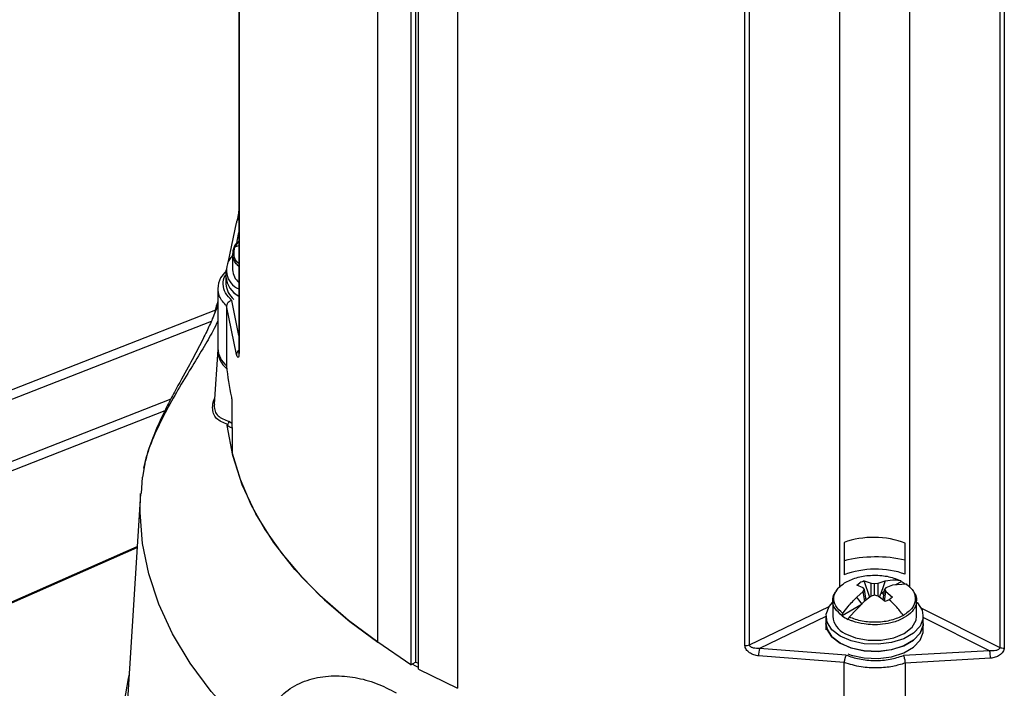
# Model space of a CAD drawing. Header units: inches. Extents: x 0.4 to 16.8, y 0 to 10.8.
# Tile 73 of 104: x 14.255 to 14.554, y 7.901 to 8.104. Entities that reach past the tile are written whole.
import ezdxf

# ---------------------------------------------------------------- set-up
doc = ezdxf.new("R2010")
doc.units = ezdxf.units.IN
doc.header["$MEASUREMENT"] = 0

msp = doc.modelspace()

# ---------------------------------------------------------------- linework, layer by layer
at = {"color": 7, "linetype": 'Continuous'}
for p, q in [((14.3218589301, 8.5159170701), (14.3218589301, 8.003271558)), ((14.3218920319, 8.5157277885), (14.3218920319, 8.0030822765)), ((14.3639740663, 7.9154863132), (14.3639740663, 8.5105149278)), ((14.3739857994, 8.5039964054), (14.3739857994, 7.9085983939)), ((14.3754357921, 8.5048511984), (14.3754357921, 7.9094354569)), ((14.3763057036, 7.9072591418), (14.3763057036, 8.5024403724)), ((14.3882372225, 8.4963403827), (14.3882372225, 7.9014794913)), ((14.5253146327, 8.4286553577), (14.5253146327, 7.9321031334)), ((14.552733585, 8.4294612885), (14.552733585, 7.9139083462)), ((14.5541159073, 8.4292588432), (14.5541159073, 7.9137059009)), ((14.4754245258, 7.9144498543), (14.4754245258, 8.4270251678)), ((14.4768068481, 7.9146522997), (14.4768068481, 8.4272276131)), ((14.5042258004, 7.9321856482), (14.5042258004, 8.428023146)), ((14.3187495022, 8.0310308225), (14.3210864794, 8.0427117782)), ((14.3206427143, 8.0353871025), (14.3219872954, 8.0371651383)), ((14.3211206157, 8.0360190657), (14.3218589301, 8.0397467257)), ((14.3206427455, 8.0353870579), (14.3218589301, 8.0357709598)), ((14.3199605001, 8.0332896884), (14.3199605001, 8.0284484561)), ((14.3179198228, 8.0284484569), (14.3179198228, 8.0263053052)), ((14.3179198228, 8.0262785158), (14.3179198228, 8.0241621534)), ((14.3154591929, 8.0228225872), (14.3154591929, 8.0046058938)), ((14.3218589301, 8.008479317), (14.3197339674, 8.0191484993)), ((14.3147490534, 8.0162132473), (14.0895476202, 7.9280466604)), ((14.3181359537, 8.0174903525), (14.3181359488, 8.0175010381)), ((14.321098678, 8.0027742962), (14.3181359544, 8.0175009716)), ((14.3181359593, 8.0174902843), (14.3181359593, 7.9992821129)), ((14.0924992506, 7.9263427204), (14.3134934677, 8.012862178)), ((14.3154203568, 8.0042137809), (14.3143571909, 7.9876604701)), ((14.3011960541, 7.9892048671), (14.1119491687, 7.9151145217)), ((14.3144058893, 7.9877008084), (14.314345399, 7.9872866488)), ((14.319729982, 7.9884546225), (14.31981958, 7.9727824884)), ((14.2993916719, 7.9856389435), (14.114900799, 7.9134105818)), ((14.3191128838, 7.9806980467), (14.3183327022, 7.9811759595)), ((14.3197761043, 7.980387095), (14.3191128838, 7.9806980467)), ((14.2932169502, 7.9691179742), (14.2926009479, 7.965549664)), ((14.2924813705, 7.9655637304), (14.292162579, 7.960534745)), ((14.2920345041, 7.9605180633), (14.2877280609, 7.8934674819)), ((14.1604363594, 7.8869297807), (14.2910027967, 7.9444545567)), ((14.5055123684, 7.945685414), (14.5055123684, 7.9359025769)), ((14.5240280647, 7.9360891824), (14.5240280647, 7.9454988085)), ((14.1607036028, 7.8867755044), (14.2909848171, 7.9441746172)), ((14.5093381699, 7.9327443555), (14.5103210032, 7.9334796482)), ((14.5113368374, 7.932007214), (14.5093381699, 7.9327443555)), ((14.5115947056, 7.9340470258), (14.5137251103, 7.9333859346)), ((14.5132741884, 7.929003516), (14.5115947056, 7.9340470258)), ((14.5137251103, 7.9333859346), (14.5147702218, 7.9332245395)), ((14.5137251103, 7.9294217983), (14.5137251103, 7.9333859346)), ((14.5147702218, 7.9332245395), (14.5158153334, 7.9333859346)), ((14.5147702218, 7.9297156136), (14.5147702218, 7.9332245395)), ((14.5158153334, 7.9333859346), (14.5179457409, 7.9340470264)), ((14.5158153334, 7.929432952), (14.5158153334, 7.9333859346)), ((14.5174683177, 7.9326019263), (14.5166979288, 7.9302800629)), ((14.5179457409, 7.9340470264), (14.5174683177, 7.9326019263)), ((14.5202022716, 7.932744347), (14.5182035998, 7.9320071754)), ((14.5244305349, 7.9331039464), (14.5202022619, 7.9327443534)), ((14.522785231, 7.9337940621), (14.5210989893, 7.9328206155)), ((14.5093381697, 7.9290779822), (14.5113368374, 7.9308005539)), ((14.5117310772, 7.9314700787), (14.5113368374, 7.932007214)), ((14.5113368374, 7.9308005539), (14.5117310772, 7.9314700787)), ((14.5117712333, 7.9279117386), (14.5113368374, 7.9308005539)), ((14.512214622, 7.9282544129), (14.5117310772, 7.9314700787)), ((14.5147702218, 7.9297156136), (14.5137251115, 7.9294217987)), ((14.5158153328, 7.9294218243), (14.5147702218, 7.9297156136)), ((14.5162874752, 7.9290569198), (14.5166980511, 7.9302800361)), ((14.5177190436, 7.9308694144), (14.5166979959, 7.9302799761)), ((14.5173258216, 7.9282544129), (14.5178093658, 7.931470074)), ((14.5177736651, 7.9278999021), (14.5182036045, 7.9308005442)), ((14.5182036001, 7.9320071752), (14.5178093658, 7.931470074)), ((14.5178093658, 7.931470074), (14.5182036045, 7.9308005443)), ((14.5182036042, 7.9308005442), (14.5202022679, 7.9290779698)), ((14.5020471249, 7.9281733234), (14.5020471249, 7.9233320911)), ((14.5109763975, 7.9269769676), (14.5048891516, 7.9234628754)), ((14.5115946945, 7.9277753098), (14.5070532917, 7.9230722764)), ((14.5099655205, 7.9282706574), (14.5093381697, 7.9290779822)), ((14.5109764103, 7.9269770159), (14.5099655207, 7.9282706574)), ((14.5137251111, 7.9294217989), (14.5115947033, 7.927775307)), ((14.5179457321, 7.9277753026), (14.5158153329, 7.9294218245)), ((14.519219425, 7.9283426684), (14.5179457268, 7.9277752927)), ((14.5202022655, 7.9290779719), (14.5192194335, 7.9283426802)), ((14.5274933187, 7.9233320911), (14.5274933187, 7.9281733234)), ((14.4768068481, 7.9146522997), (14.5009292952, 7.9262981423)), ((14.5288317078, 7.9259294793), (14.552733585, 7.9139083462)), ((14.500006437, 7.9233002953), (14.4798503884, 7.9135693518)), ((14.500006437, 7.923332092), (14.500006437, 7.9211889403)), ((14.500006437, 7.9211621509), (14.500006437, 7.9192347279)), ((14.5048891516, 7.9234628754), (14.5048879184, 7.9234835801)), ((14.5295339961, 7.9211889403), (14.5295339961, 7.923332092)), ((14.5496639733, 7.912858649), (14.5295339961, 7.9229827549)), ((14.5295339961, 7.9190457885), (14.5295339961, 7.9211621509)), ((14.3739857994, 7.9085983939), (14.3639740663, 7.9154863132)), ((14.5060903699, 7.911567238), (14.4798503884, 7.9135693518)), ((14.5496639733, 7.912858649), (14.5234905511, 7.911391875)), ((14.3739857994, 7.9085983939), (14.3754357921, 7.9094354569)), ((14.3763057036, 7.9090140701), (14.3754357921, 7.9094354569)), ((14.5055482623, 7.9093101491), (14.4795365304, 7.9113100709)), ((14.5055481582, 7.8910913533), (14.5055481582, 7.9092995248)), ((14.5055483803, 7.9093101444), (14.5055482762, 7.9092995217)), ((14.5499367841, 7.9105993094), (14.5239922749, 7.9091258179)), ((14.5239922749, 7.9091258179), (14.5239922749, 7.909131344)), ((14.5239922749, 7.9091258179), (14.5239922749, 7.8910913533)), ((14.3763057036, 7.9072591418), (14.3882372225, 7.9014794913))]:
    msp.add_line(p, q, dxfattribs=at)
at = {"color": 7, "linetype": 'Continuous', "flags": 128}
for points in [[(14.3218920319, 8.0030822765), (14.3218653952, 8.0031875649), (14.3218589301, 8.003271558)], [(14.3639740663, 7.9154863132), (14.3551618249, 7.9220181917), (14.3464576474, 7.9296009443), (14.3388319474, 7.9375613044), (14.3323335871, 7.9458482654), (14.3270042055, 7.9544087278), (14.3228779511, 7.9631878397), (14.319981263, 7.9721293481), (14.3183327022, 7.9811759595)], [(14.3188258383, 7.9824747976), (14.3195790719, 7.9819953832), (14.3196359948, 7.9819614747)], [(14.31981958, 7.9727824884), (14.3222005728, 7.9649621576), (14.3255217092, 7.9572568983), (14.329766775, 7.9497043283), (14.3349150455, 7.94234132), (14.3409413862, 7.9352038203), (14.3478163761, 7.9283266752), (14.3555064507, 7.9217434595), (14.3639740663, 7.9154863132)], [(14.3293896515, 7.8843126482), (14.3208993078, 7.892266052), (14.3134310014, 7.9005541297), (14.3070241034, 7.9091331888), (14.3017123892, 7.9179580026), (14.2975238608, 7.926982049), (14.2944805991, 7.9361577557), (14.2925986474, 7.9454367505), (14.2918879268, 7.9547701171), (14.2920355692, 7.9605346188)], [(14.527294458, 7.9278450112), (14.5277280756, 7.9274167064), (14.5291965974, 7.925143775), (14.5294963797, 7.9227240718), (14.5286031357, 7.9203536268), (14.5265892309, 7.9182244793), (14.5236178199, 7.9165091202), (14.5199296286, 7.9153465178), (14.5158234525, 7.914830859), (14.5116319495, 7.9150039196), (14.5076946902, 7.9158516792), (14.5043306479, 7.9173054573), (14.5018123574, 7.9192474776), (14.5003438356, 7.921520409), (14.5000440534, 7.9239401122), (14.5009372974, 7.9263105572), (14.5020471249, 7.9276556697)], [(14.500006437, 7.9211889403), (14.5003438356, 7.9193772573), (14.5018123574, 7.9171043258), (14.5043306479, 7.9151623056), (14.5076946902, 7.9137085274), (14.5116319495, 7.9128607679), (14.5158234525, 7.9126877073), (14.5199296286, 7.913203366), (14.5236178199, 7.9143659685), (14.5265892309, 7.9160813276), (14.5286031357, 7.9182104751), (14.5294963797, 7.9205809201), (14.5295339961, 7.9211889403)], [(14.5295339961, 7.9211621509), (14.5294963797, 7.9205541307), (14.5286031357, 7.9181836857), (14.5265892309, 7.9160545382), (14.5236178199, 7.9143391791), (14.5199296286, 7.9131765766), (14.5158234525, 7.9126609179), (14.5116319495, 7.9128339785), (14.5076946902, 7.913681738), (14.5043306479, 7.9151355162), (14.5018123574, 7.9170775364), (14.5003438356, 7.9193504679), (14.500006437, 7.9211621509)], [(14.5057736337, 7.9181384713), (14.5089940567, 7.9167877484), (14.512779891, 7.9160776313), (14.5167605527, 7.9160776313), (14.5205463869, 7.9167877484), (14.5237668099, 7.9181384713), (14.5261065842, 7.9199975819), (14.5273366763, 7.9221830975), (14.5274933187, 7.9233320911)], [(14.5066025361, 7.9119458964), (14.5076946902, 7.9115653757), (14.5116319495, 7.9107176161), (14.5158234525, 7.9105445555), (14.5199296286, 7.9110602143), (14.5236178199, 7.9122228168), (14.5265892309, 7.9139381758), (14.5286031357, 7.9160673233), (14.5294963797, 7.9184377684), (14.5295339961, 7.9190457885)], [(14.3763057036, 7.9077580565), (14.3755759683, 7.9081771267), (14.3744208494, 7.9088495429)], [(14.2885169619, 7.9057505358), (14.2882201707, 7.9044912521), (14.2866841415, 7.8951800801), (14.2862949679, 7.885829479), (14.2870546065, 7.8764864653), (14.2889592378, 7.867198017), (14.291999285, 7.8580108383), (14.2961594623, 7.8489711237), (14.3014188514, 7.8401243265), (14.3077510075, 7.8315149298), (14.3151240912, 7.8231862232), (14.3235010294, 7.8151800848), (14.3309715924, 7.8089763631)]]:
    msp.add_lwpolyline(points, dxfattribs=at)
at = {"color": 7, "linetype": 'Continuous'}
for centre, radius, start, end in [((14.3221703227, 8.0427117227), 0.0010838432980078, 145.3763155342, 179.9970668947), ((14.3223293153, 8.042579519), 0.0012899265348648, 111.3866855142, 144.5566198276), ((14.3242004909, 8.0283297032), 0.0061409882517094, 133.665037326, 247.5857493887), ((14.3252586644, 8.0286575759), 0.005302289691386, 182.2603051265, 230.1199631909), ((14.3249966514, 8.0268785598), 0.0071000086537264, 184.6311015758, 243.7727827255), ((14.3249966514, 8.0268517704), 0.0071000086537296, 184.6311015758, 243.7727827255), ((14.3244098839, 8.0245550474), 0.0065019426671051, 183.464332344, 231.5217718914), ((14.32264872, 8.0040797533), 0.0072088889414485, 175.7997635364, 232.0346149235), ((14.3227610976, 8.0049424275), 0.0073096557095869, 182.6388079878, 230.7471636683), ((14.3226147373, 8.0026872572), 0.001518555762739, 119.8489028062, 176.7141782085), ((14.385134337, 8.0047570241), 0.0672217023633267, 184.6716631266, 192.862136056), ((14.5138238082, 7.927329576), 0.007077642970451, 108.3577868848, 119.6638969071), ((14.5174843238, 7.9224107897), 0.0125570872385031, 58.3047922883, 65.0333547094), ((14.5152891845, 7.925379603), 0.0050989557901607, 63.3202095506, 73.9606360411), ((14.5082068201, 7.9238180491), 0.0061788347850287, 184.5109035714, 246.8092373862), ((14.5117875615, 7.9332577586), 0.0119803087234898, 234.8434576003, 245.1657227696), ((14.4757572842, 7.9169982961), 0.0025700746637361, 262.5607885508, 294.1030320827), ((14.489076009, 7.9111362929), 0.0095410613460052, 165.2258669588, 178.9563745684), ((14.5412460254, 7.910696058), 0.0086912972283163, 359.3621895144, 14.4078494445), ((14.5537831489, 7.9162543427), 0.0025700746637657, 245.8969679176, 277.4392114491)]:
    msp.add_arc(centre, radius, start, end, dxfattribs=at)
for centre, major_axis, ratio, start_param, end_param in [((14.5147702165, 7.9376379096), (0.01640352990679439, -0.0002523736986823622), 0.5872748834, 0.9801756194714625, 2.179487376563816), ((14.5147702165, 7.92831464), (0.02296506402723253, 0.0003412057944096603), 0.5671245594, 1.147454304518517, 1.977286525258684), ((14.5147702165, 7.92831464), (0.0164036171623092, 0.0002437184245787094), 0.5671245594, 0.9627145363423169, 2.162026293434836)]:
    msp.add_ellipse(centre, major_axis=major_axis, ratio=ratio, start_param=start_param, end_param=end_param, dxfattribs=at)
for points, knots in [([(14.32185893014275, 8.047094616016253), (14.32185757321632, 8.047043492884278), (14.32185155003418, 8.046816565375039), (14.32181110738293, 8.046342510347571), (14.3217440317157, 8.045736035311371), (14.32163171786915, 8.04494956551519), (14.32147057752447, 8.0440629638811), (14.32134201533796, 8.043572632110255), (14.32127734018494, 8.043325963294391)], [0, 0, 0, 0, 0.0381943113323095, 0.1695385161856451, 0.3037823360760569, 0.441155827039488, 0.7188649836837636, 1, 1, 1, 1]), ([(14.32000955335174, 8.032581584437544), (14.32003279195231, 8.03335282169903), (14.32007926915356, 8.034895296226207), (14.32101261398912, 8.036488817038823), (14.32192819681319, 8.037124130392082), (14.32198729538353, 8.037165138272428)], [0, 0, 0, 0, 0.4833249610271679, 0.9666499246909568, 1, 1, 1, 1]), ([(14.32185893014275, 8.030324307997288), (14.32185101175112, 8.030329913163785), (14.32089803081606, 8.031004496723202), (14.32017482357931, 8.032828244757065), (14.32048676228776, 8.034534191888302), (14.320642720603, 8.03538710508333)], [0, 0, 0, 0, 0.0041721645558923, 0.5021213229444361, 1, 1, 1, 1]), ([(14.32185893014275, 8.02944407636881), (14.32147267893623, 8.029819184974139), (14.32047920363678, 8.0307840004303), (14.32018771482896, 8.031899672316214), (14.32000955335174, 8.032581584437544)], [0, 0, 0, 0, 0.3887879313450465, 0.9999999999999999, 0.9999999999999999, 0.9999999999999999, 0.9999999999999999]), ([(14.31797832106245, 8.028024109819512), (14.31735365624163, 8.027377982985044), (14.3157847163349, 8.025755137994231), (14.31558149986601, 8.023851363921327), (14.3154591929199, 8.022705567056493)], [0, 0, 0, 0, 0.3981445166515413, 1, 1, 1, 1]), ([(14.31973396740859, 8.019148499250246), (14.31899335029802, 8.019890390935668), (14.31747843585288, 8.021407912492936), (14.3169354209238, 8.0240407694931), (14.31715363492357, 8.025970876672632), (14.3179135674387, 8.026850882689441), (14.31797856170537, 8.026926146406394)], [0, 0, 0, 0, 0.3136095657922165, 0.6414808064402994, 0.9693371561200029, 1, 1, 1, 1]), ([(14.31813595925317, 8.017490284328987), (14.31725831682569, 8.018426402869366), (14.31566649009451, 8.020124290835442), (14.31557775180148, 8.02205239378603), (14.31553793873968, 8.022917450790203)], [0, 0, 0, 0, 0.5513429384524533, 1, 1, 1, 1]), ([(14.31973396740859, 8.019148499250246), (14.31952789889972, 8.019089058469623), (14.31911594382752, 8.018970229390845), (14.31866688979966, 8.018627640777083), (14.31839525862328, 8.018300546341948), (14.31819157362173, 8.017948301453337), (14.31815786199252, 8.017677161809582), (14.31813595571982, 8.017500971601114)], [0, 0, 0, 0, 0.2499917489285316, 0.4997627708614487, 0.6318019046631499, 0.7607398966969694, 1, 1, 1, 1]), ([(14.3154591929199, 8.017799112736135), (14.31545064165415, 8.017772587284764), (14.31535420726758, 8.01747345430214), (14.31477299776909, 8.015910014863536), (14.31392591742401, 8.013837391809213), (14.3130449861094, 8.01181667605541), (14.31207844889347, 8.009725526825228), (14.31093802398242, 8.007390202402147), (14.30915662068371, 8.003915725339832), (14.30633768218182, 7.9987111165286), (14.30298005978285, 7.992656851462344), (14.29983436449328, 7.986651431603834), (14.29721034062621, 7.981178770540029), (14.29455698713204, 7.974794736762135), (14.29348907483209, 7.970531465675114), (14.29292768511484, 7.968290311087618)], [0, 0, 0, 0, 0.0097961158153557, 0.1104728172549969, 0.1899347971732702, 0.246662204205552, 0.2967652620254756, 0.351949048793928, 0.4158182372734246, 0.5296450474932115, 0.6617371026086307, 0.734014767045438, 0.8133870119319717, 0.9018996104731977, 0.9999999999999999, 0.9999999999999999, 0.9999999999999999, 0.9999999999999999]), ([(14.3154591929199, 8.019044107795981), (14.31515330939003, 8.017985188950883), (14.31483460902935, 8.016881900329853), (14.31456959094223, 8.015470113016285), (14.31455893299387, 8.015413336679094)], [0, 0, 0, 0, 0.9597840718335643, 1, 1, 1, 1]), ([(14.3149074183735, 8.016315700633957), (14.31496778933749, 8.016581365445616), (14.31512617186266, 8.017278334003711), (14.3152396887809, 8.017648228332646), (14.31530993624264, 8.017877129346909)], [0, 0, 0, 0, 0.3811718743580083, 1, 1, 1, 1]), ([(14.3154591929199, 8.012840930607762), (14.31497826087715, 8.011865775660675), (14.31371390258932, 8.009302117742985), (14.31094416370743, 8.004542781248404), (14.30734467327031, 7.99862673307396), (14.30339763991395, 7.992144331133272), (14.2993770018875, 7.985087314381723), (14.29588868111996, 7.977745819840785), (14.29368352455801, 7.972109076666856), (14.29328705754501, 7.969567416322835), (14.2932169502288, 7.969117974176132)], [0, 0, 0, 0, 0.0901957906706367, 0.2371224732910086, 0.3837143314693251, 0.5302350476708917, 0.675417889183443, 0.8220729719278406, 0.9685371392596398, 1, 1, 1, 1]), ([(14.32189203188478, 8.0030822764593), (14.32188810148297, 8.00289581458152), (14.32188012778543, 8.002517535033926), (14.32181728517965, 8.002148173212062), (14.32172779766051, 8.001925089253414), (14.32158054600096, 8.00184256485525), (14.3213641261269, 8.002048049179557), (14.32118723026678, 8.002532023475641), (14.32109867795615, 8.00277429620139)], [0, 0, 0, 0, 0.1233498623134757, 0.2502427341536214, 0.3724324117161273, 0.501198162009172, 0.7503047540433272, 1, 1, 1, 1]), ([(14.3218589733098, 8.003278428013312), (14.3218591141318, 8.003202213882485), (14.32185937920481, 8.003058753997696), (14.32185980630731, 8.00296590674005), (14.3218737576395, 8.002966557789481), (14.32187819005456, 8.00296676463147)], [0, 0, 0, 0, 0.4360765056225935, 0.8208384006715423, 1, 1, 1, 1]), ([(14.31389310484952, 7.986651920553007), (14.31391894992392, 7.987321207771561), (14.31395295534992, 7.988201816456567), (14.31437133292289, 7.989203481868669), (14.3144717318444, 7.98944385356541)], [0, 0, 0, 0, 0.7600279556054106, 0.9999999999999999, 0.9999999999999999, 0.9999999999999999, 0.9999999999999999]), ([(14.31959932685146, 7.989793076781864), (14.31961380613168, 7.989720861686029), (14.31964276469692, 7.989576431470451), (14.31968198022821, 7.98926913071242), (14.31971186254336, 7.988937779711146), (14.31972712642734, 7.988656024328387), (14.31972923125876, 7.988507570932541), (14.31972998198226, 7.988454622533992)], [0, 0, 0, 0, 0.2195680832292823, 0.4391362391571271, 0.6587031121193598, 0.8782707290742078, 1, 1, 1, 1]), ([(14.31843561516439, 7.981472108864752), (14.31717516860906, 7.982002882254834), (14.31527726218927, 7.982802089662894), (14.31407339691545, 7.98477064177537), (14.31395284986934, 7.986028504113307), (14.31389310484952, 7.986651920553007)], [0, 0, 0, 0, 0.4993282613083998, 0.751859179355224, 1, 1, 1, 1]), ([(14.31434539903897, 7.987286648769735), (14.31440362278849, 7.986698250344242), (14.31452319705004, 7.985489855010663), (14.31571332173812, 7.983634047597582), (14.31758807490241, 7.982935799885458), (14.31882583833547, 7.982474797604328)], [0, 0, 0, 0, 0.2438311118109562, 0.5007565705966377, 1, 1, 1, 1]), ([(14.3183327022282, 7.981175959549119), (14.31833123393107, 7.981209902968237), (14.31832828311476, 7.981278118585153), (14.31835948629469, 7.981383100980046), (14.31841483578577, 7.981447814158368), (14.31843561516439, 7.981472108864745)], [0, 0, 0, 0, 0.3821771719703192, 0.7680561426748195, 1, 1, 1, 1]), ([(14.31843561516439, 7.981472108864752), (14.31848362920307, 7.981525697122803), (14.31858824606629, 7.981642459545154), (14.31871736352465, 7.981876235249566), (14.31881924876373, 7.982167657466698), (14.31882355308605, 7.982368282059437), (14.31882583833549, 7.982474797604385)], [0, 0, 0, 0, 0.1970882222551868, 0.4294317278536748, 0.6970740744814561, 0.9999999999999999, 0.9999999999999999, 0.9999999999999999, 0.9999999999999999]), ([(14.50510987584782, 7.92419421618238), (14.50429540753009, 7.924930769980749), (14.5026664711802, 7.926403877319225), (14.50217773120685, 7.929054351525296), (14.50317373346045, 7.931657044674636), (14.50507619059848, 7.93301650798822), (14.50602741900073, 7.933696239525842)], [0, 0, 0, 0, 0.2500001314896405, 0.5000001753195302, 0.7500001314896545, 0.9999999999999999, 0.9999999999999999, 0.9999999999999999, 0.9999999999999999]), ([(14.51794575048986, 7.934047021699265), (14.51899930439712, 7.934229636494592), (14.5205708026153, 7.934502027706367), (14.52201212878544, 7.934294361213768), (14.52248717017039, 7.934225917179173)], [0, 0, 0, 0, 0.6704136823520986, 1, 1, 1, 1]), ([(14.52248716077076, 7.93422589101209), (14.52250733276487, 7.934221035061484), (14.52254767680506, 7.934211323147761), (14.52260211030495, 7.934182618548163), (14.52265667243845, 7.934139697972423), (14.52270692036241, 7.934077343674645), (14.52276219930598, 7.933969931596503), (14.522775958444, 7.933866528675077), (14.52278490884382, 7.933799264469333)], [0, 0, 0, 0, 0.1223392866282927, 0.2446788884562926, 0.3670191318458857, 0.5312783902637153, 0.695093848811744, 1, 1, 1, 1]), ([(14.52464590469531, 7.932871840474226), (14.5246433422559, 7.932884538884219), (14.52463505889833, 7.932925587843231), (14.5246151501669, 7.932972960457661), (14.52458160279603, 7.933024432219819), (14.52454785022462, 7.933057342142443), (14.52450685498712, 7.933081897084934), (14.52447146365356, 7.933096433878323), (14.52444424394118, 7.933101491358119), (14.52443057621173, 7.933104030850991)], [0, 0, 0, 0, 0.0980175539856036, 0.3168521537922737, 0.4259876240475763, 0.6448146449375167, 0.7539493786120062, 0.8764515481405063, 1, 1, 1, 1]), ([(14.52443057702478, 7.933104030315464), (14.52526590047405, 7.932366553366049), (14.52693634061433, 7.930891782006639), (14.52705555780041, 7.929131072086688), (14.52711515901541, 7.928250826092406)], [0, 0, 0, 0, 0.5000618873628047, 1, 1, 1, 1]), ([(14.50208309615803, 7.928106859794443), (14.50212790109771, 7.928797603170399), (14.50219643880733, 7.929854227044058), (14.50301208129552, 7.930789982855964), (14.50329451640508, 7.931114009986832)], [0, 0, 0, 0, 0.6537268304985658, 1, 1, 1, 1]), ([(14.52661391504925, 7.930524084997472), (14.52678352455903, 7.930335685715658), (14.52734845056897, 7.929708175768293), (14.52753973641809, 7.928851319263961), (14.52745004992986, 7.928235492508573), (14.52743204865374, 7.928111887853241)], [0, 0, 0, 0, 0.2553605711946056, 0.8505409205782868, 1, 1, 1, 1]), ([(14.50488792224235, 7.923483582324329), (14.50411546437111, 7.924182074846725), (14.50261772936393, 7.925536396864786), (14.50187522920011, 7.927235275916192), (14.50207131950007, 7.928057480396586), (14.50208309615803, 7.928106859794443)], [0, 0, 0, 0, 0.5002718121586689, 0.9699876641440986, 1, 1, 1, 1]), ([(14.50510987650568, 7.924194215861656), (14.50564223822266, 7.924918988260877), (14.5069567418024, 7.92670859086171), (14.50844979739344, 7.928194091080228), (14.50933817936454, 7.929077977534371)], [0, 0, 0, 0, 0.404990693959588, 1, 1, 1, 1]), ([(14.52743204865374, 7.928111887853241), (14.5274117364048, 7.927646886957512), (14.52736160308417, 7.926499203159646), (14.52619942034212, 7.924662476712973), (14.52392468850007, 7.922828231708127), (14.5207404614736, 7.921500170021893), (14.51735234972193, 7.920832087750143), (14.51427506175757, 7.920708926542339), (14.5111902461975, 7.920980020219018), (14.50889070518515, 7.921539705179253), (14.50738005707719, 7.922115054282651), (14.50692151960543, 7.922320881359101), (14.50675589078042, 7.922395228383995)], [0, 0, 0, 0, 0.0843045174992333, 0.208074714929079, 0.3486647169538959, 0.4892547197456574, 0.6130249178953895, 0.7199301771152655, 0.8099315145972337, 0.938763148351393, 0.9778805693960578, 1, 1, 1, 1]), ([(14.52351301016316, 7.923601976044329), (14.52274981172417, 7.924563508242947), (14.52138669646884, 7.926280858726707), (14.51988175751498, 7.927712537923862), (14.51921942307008, 7.928342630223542)], [0, 0, 0, 0, 0.5598928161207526, 1, 1, 1, 1]), ([(14.52711515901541, 7.928250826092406), (14.52688609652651, 7.927380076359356), (14.52642800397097, 7.925638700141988), (14.52448464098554, 7.924280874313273), (14.52351302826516, 7.923602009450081)], [0, 0, 0, 0, 0.5000353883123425, 1, 1, 1, 1]), ([(14.50488791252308, 7.923483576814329), (14.50488709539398, 7.9235120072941), (14.50488546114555, 7.923568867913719), (14.5048940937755, 7.92365908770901), (14.50491068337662, 7.923751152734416), (14.50493862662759, 7.923854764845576), (14.50498037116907, 7.923967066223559), (14.50502903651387, 7.924065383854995), (14.50507309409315, 7.924140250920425), (14.5050975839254, 7.924176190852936), (14.50510987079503, 7.924194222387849)], [0, 0, 0, 0, 0.1250336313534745, 0.2500657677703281, 0.3750964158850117, 0.500125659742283, 0.6683781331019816, 0.8318950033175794, 0.9156595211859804, 1, 1, 1, 1]), ([(14.52351303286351, 7.923602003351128), (14.52233559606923, 7.923052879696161), (14.51998074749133, 7.921954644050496), (14.51547239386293, 7.921379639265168), (14.5108811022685, 7.921661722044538), (14.50832924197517, 7.922602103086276), (14.50705325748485, 7.923072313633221)], [0, 0, 0, 0, 0.2499957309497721, 0.4999861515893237, 0.7499824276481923, 1, 1, 1, 1]), ([(14.50705325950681, 7.923072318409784), (14.50704309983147, 7.923059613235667), (14.50701259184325, 7.92302146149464), (14.50696499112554, 7.922954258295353), (14.50691307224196, 7.92287035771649), (14.5068674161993, 7.922784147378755), (14.50682860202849, 7.922696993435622), (14.50679751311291, 7.922610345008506), (14.50676827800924, 7.922505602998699), (14.50676042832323, 7.922434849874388), (14.50675550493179, 7.922390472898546)], [0, 0, 0, 0, 0.0610233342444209, 0.1832439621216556, 0.305465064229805, 0.4276869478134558, 0.549909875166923, 0.672134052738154, 0.794359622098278, 1, 1, 1, 1]), ([(14.47985038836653, 7.913569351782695), (14.47922592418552, 7.913559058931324), (14.47828888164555, 7.91354361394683), (14.47729934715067, 7.913912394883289), (14.47693925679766, 7.914242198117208), (14.47682293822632, 7.914476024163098), (14.4768121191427, 7.914594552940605), (14.47680684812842, 7.914652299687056)], [0, 0, 0, 0, 0.4988185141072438, 0.7485043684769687, 0.8837652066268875, 0.9433708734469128, 1, 1, 1, 1]), ([(14.47953653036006, 7.911310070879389), (14.47905681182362, 7.911396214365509), (14.47809717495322, 7.911568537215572), (14.47698260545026, 7.912130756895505), (14.47623943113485, 7.912726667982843), (14.47579362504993, 7.913258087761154), (14.47548302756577, 7.91384301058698), (14.47544384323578, 7.914249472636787), (14.47542452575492, 7.914449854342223)], [0, 0, 0, 0, 0.2491528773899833, 0.4984095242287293, 0.6270048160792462, 0.7491237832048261, 0.876320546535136, 1, 1, 1, 1]), ([(14.55273358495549, 7.913908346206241), (14.55272925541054, 7.913849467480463), (14.55272039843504, 7.91372901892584), (14.55260579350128, 7.913491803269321), (14.5522417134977, 7.913158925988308), (14.55123588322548, 7.91280126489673), (14.55029238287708, 7.912835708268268), (14.5496639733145, 7.912858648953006)], [0, 0, 0, 0, 0.0569388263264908, 0.1164800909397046, 0.2509989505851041, 0.5011348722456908, 1, 1, 1, 1]), ([(14.55411590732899, 7.913705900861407), (14.5540963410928, 7.913504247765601), (14.5540566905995, 7.913095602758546), (14.55374078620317, 7.912507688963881), (14.55328601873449, 7.911975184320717), (14.55252766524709, 7.911382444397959), (14.55139238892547, 7.91083192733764), (14.5504223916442, 7.910676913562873), (14.5499367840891, 7.910599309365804)], [0, 0, 0, 0, 0.1234630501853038, 0.2501948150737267, 0.3723506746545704, 0.5011517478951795, 0.7502627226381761, 1, 1, 1, 1]), ([(14.52399227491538, 7.909131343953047), (14.52276715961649, 7.908755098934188), (14.52017990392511, 7.907960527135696), (14.51556511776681, 7.90753217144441), (14.51039409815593, 7.907805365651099), (14.5072097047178, 7.908787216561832), (14.50554815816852, 7.909299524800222)], [0, 0, 0, 0, 0.2141198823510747, 0.4521883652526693, 0.7141639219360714, 1, 1, 1, 1]), ([(14.50609036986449, 7.911567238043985), (14.50602230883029, 7.911428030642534), (14.50588624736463, 7.911149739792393), (14.5057378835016, 7.910635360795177), (14.5056451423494, 7.910205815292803), (14.50557337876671, 7.909776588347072), (14.5055581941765, 7.909494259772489), (14.5055482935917, 7.909310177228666)], [0, 0, 0, 0, 0.2500005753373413, 0.4997785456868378, 0.6305339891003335, 0.7591025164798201, 1, 1, 1, 1]), ([(14.50609036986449, 7.911567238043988), (14.50740954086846, 7.911122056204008), (14.51010787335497, 7.910211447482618), (14.51479034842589, 7.909795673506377), (14.51947288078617, 7.910117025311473), (14.52217135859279, 7.910973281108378), (14.52349055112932, 7.911391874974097)], [0, 0, 0, 0, 0.2444518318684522, 0.5000203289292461, 0.7555772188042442, 0.9999999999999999, 0.9999999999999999, 0.9999999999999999, 0.9999999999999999]), ([(14.52349055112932, 7.911391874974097), (14.52355749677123, 7.911251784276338), (14.52369133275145, 7.910971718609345), (14.52383356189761, 7.910455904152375), (14.52391613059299, 7.910024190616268), (14.52397678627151, 7.909594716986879), (14.52398617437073, 7.909313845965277), (14.52399227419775, 7.909131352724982)], [0, 0, 0, 0, 0.2499859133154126, 0.4997653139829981, 0.6318644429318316, 0.7608074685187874, 1, 1, 1, 1]), ([(14.32938965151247, 7.884312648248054), (14.32946252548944, 7.8867642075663), (14.32960834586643, 7.891669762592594), (14.33293571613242, 7.897758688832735), (14.3379350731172, 7.902128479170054), (14.34406297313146, 7.904645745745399), (14.35062051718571, 7.905494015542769), (14.35722090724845, 7.904904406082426), (14.36363326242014, 7.903179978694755), (14.36757304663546, 7.901147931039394), (14.36953908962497, 7.900133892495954)], [0, 0, 0, 0, 0.1252997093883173, 0.2507239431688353, 0.3761711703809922, 0.5012214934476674, 0.6265407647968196, 0.7504980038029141, 0.8754927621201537, 1, 1, 1, 1])]:
    msp.add_open_spline(points, degree=3, knots=knots, dxfattribs=at)
msp.add_open_spline([(14.50602741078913, 7.933696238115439), (14.50720486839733, 7.934245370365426), (14.50955978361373, 7.935343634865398), (14.51406826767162, 7.935918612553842), (14.51865951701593, 7.935636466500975), (14.52121128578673, 7.9346961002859), (14.52248717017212, 7.934225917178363)], degree=3, dxfattribs=at)

doc.saveas('drawing.dxf')
